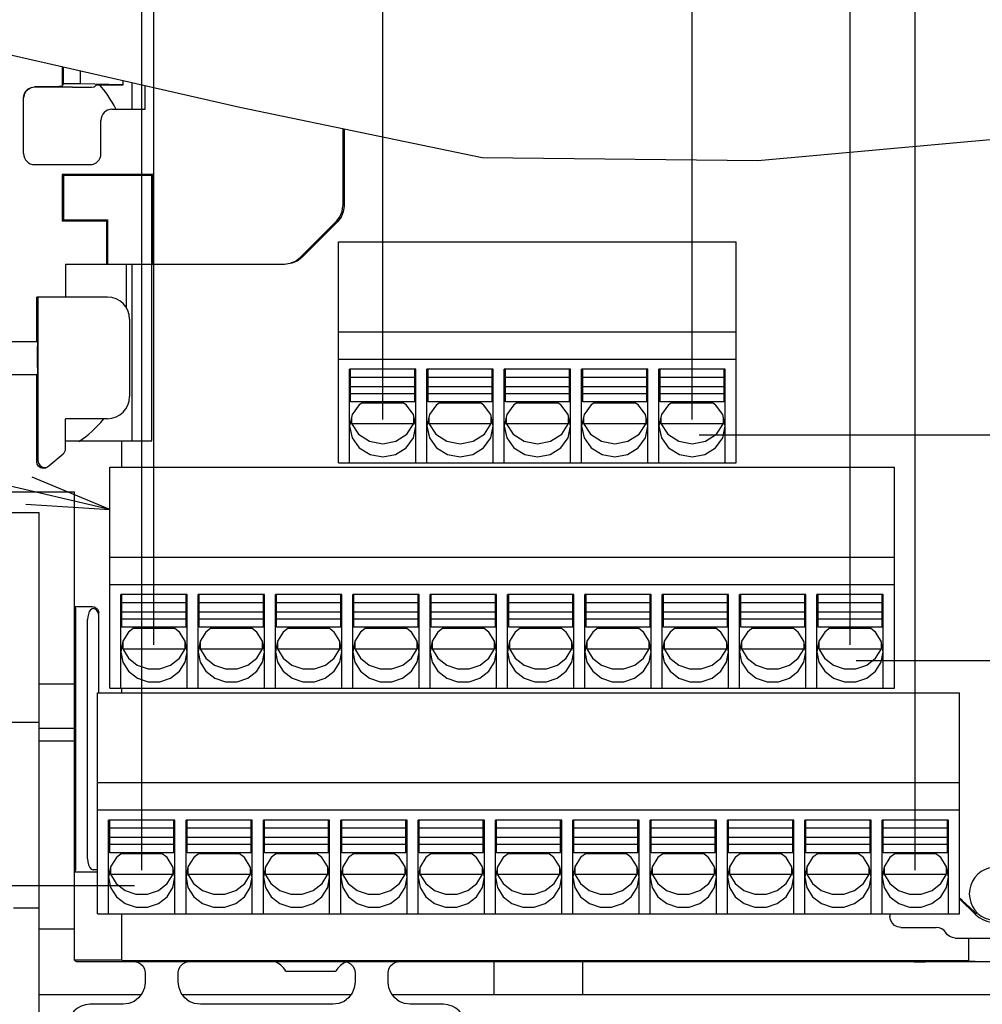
# Model space of a CAD drawing. Extents: x 30 to 410, y 13 to 287.
# Tile 13 of 17: x 256 to 291, y 84 to 119. Entities that reach past the tile are written whole.
import ezdxf

# ---------------------------------------------------------------- set-up
doc = ezdxf.new("R2010")
doc.units = 0
doc.header["$LTSCALE"] = 23.1
doc.layers.get('0').update_dxf_attribs({"linetype": 'CONTINUOUS'})
doc.layers.add('ALL_DIM', color=7, linetype='CONTINUOUS')
doc.layers.add('ALL_NOTE', color=7, linetype='CONTINUOUS')
doc.dimstyles.get("Standard").update_dxf_attribs({"dimtxt": 2.5, "dimasz": 2.5, "dimexe": 1.25, "dimexo": 0.625, "dimtad": 1, "dimcen": 2.5, "dimazin": 3, "dimtfac": 1, "dimtmove": 0, "dimatfit": 3})

# ---------------------------------------------------------------- blocks, each defined once
blk = doc.blocks.new('_DOT')
at = {"color": 0, "linetype": 'BYBLOCK'}
blk.add_line((-0.167, 0), (-1, 0), dxfattribs=at)
at = {"color": 0, "linetype": 'BYBLOCK', "const_width": 0.167}
blk.add_lwpolyline([(-0.083, 0, 1), (0.083, 0, 1)], format="xyb", close=True, dxfattribs=at)
blk = doc.blocks.new('_OPEN')
at = {"color": 0, "linetype": 'BYBLOCK'}
for p, q in [((0, 0), (-1, 0.167)), ((-1, -0.167), (0, 0)), ((-1, 0), (0, 0))]:
    blk.add_line(p, q, dxfattribs=at)
blk = doc.blocks.new('*D20')
at = {"layer": 'ALL_DIM', "color": 2, "linetype": 'CONTINUOUS'}
for p, q in [((318.233, 96.289), (318.233, 101.289)), ((318.233, 101.289), (318.233, 92.209)), ((286.693, 96.289), (319.233, 96.289)), ((318.233, 76.155), (318.233, 92.209)), ((309.679, 88.129), (319.233, 88.129)), ((318.233, 88.129), (318.233, 76.155))]:
    blk.add_line(p, q, dxfattribs=at)
at = {"layer": 'ALL_DIM', "color": 2, "linetype": 'CONTINUOUS', "xscale": 3, "yscale": 3, "zscale": 3}
for name, p, rotation in [('_DOT', (318.233, 96.289), 270), ('_OPEN', (318.233, 88.129), 90)]:
    blk.add_blockref(name, p, dxfattribs=dict(at, rotation=rotation))
blk = doc.blocks.new('*D21')
at = {"layer": 'ALL_DIM', "color": 2, "linetype": 'CONTINUOUS'}
for p, q in [((318.233, 104.449), (318.233, 115.99)), ((318.233, 115.99), (318.233, 100.369)), ((281.009, 104.449), (319.233, 104.449)), ((318.233, 91.289), (318.233, 100.369)), ((309.679, 96.289), (319.233, 96.289)), ((318.233, 96.289), (318.233, 91.289))]:
    blk.add_line(p, q, dxfattribs=at)
at = {"layer": 'ALL_DIM', "color": 2, "linetype": 'CONTINUOUS', "xscale": 3, "yscale": 3, "zscale": 3}
for name, p, rotation in [('_OPEN', (318.233, 104.449), 270), ('_DOT', (318.233, 96.289), 90)]:
    blk.add_blockref(name, p, dxfattribs=dict(at, rotation=rotation))
blk = doc.blocks.new('*D22')
at = {"layer": 'ALL_DIM', "color": 2, "linetype": 'CONTINUOUS'}
for p, q in [((294.735, 88.692), (294.735, 129.517)), ((302.735, 88.692), (302.735, 129.517)), ((294.735, 128.517), (289.735, 128.517)), ((289.735, 128.517), (298.735, 128.517)), ((318.884, 128.517), (298.735, 128.517)), ((302.735, 128.517), (318.884, 128.517))]:
    blk.add_line(p, q, dxfattribs=at)
at = {"layer": 'ALL_DIM', "color": 2, "linetype": 'CONTINUOUS', "xscale": 3, "yscale": 3, "zscale": 3}
blk.add_blockref('_DOT', (294.735, 128.517), dxfattribs=at)
at = {"layer": 'ALL_DIM', "color": 2, "linetype": 'CONTINUOUS', "xscale": 3, "yscale": 3, "zscale": 3, "rotation": 180}
blk.add_blockref('_OPEN', (302.735, 128.517), dxfattribs=at)
blk = doc.blocks.new('*D23')
at = {"layer": 'ALL_DIM', "color": 2, "linetype": 'CONTINUOUS'}
for p, q in [((288.839, 88.692), (288.839, 129.517)), ((294.735, 88.692), (294.735, 129.517)), ((288.839, 128.517), (252.195, 128.517)), ((252.195, 128.517), (291.787, 128.517)), ((299.735, 128.517), (291.787, 128.517)), ((294.735, 128.517), (299.735, 128.517))]:
    blk.add_line(p, q, dxfattribs=at)
at = {"layer": 'ALL_DIM', "color": 2, "linetype": 'CONTINUOUS', "xscale": 3, "yscale": 3, "zscale": 3}
blk.add_blockref('_OPEN', (288.839, 128.517), dxfattribs=at)
at = {"layer": 'ALL_DIM', "color": 2, "linetype": 'CONTINUOUS', "xscale": 3, "yscale": 3, "zscale": 3, "rotation": 180}
blk.add_blockref('_DOT', (294.735, 128.517), dxfattribs=at)
blk = doc.blocks.new('*D24')
at = {"layer": 'ALL_DIM', "color": 2, "linetype": 'CONTINUOUS'}
for p, q in [((280.759, 105.012), (280.759, 138.234)), ((288.839, 88.692), (288.839, 138.234)), ((280.759, 137.234), (275.759, 137.234)), ((275.759, 137.234), (284.799, 137.234)), ((301.197, 137.234), (284.799, 137.234)), ((288.839, 137.234), (301.197, 137.234))]:
    blk.add_line(p, q, dxfattribs=at)
at = {"layer": 'ALL_DIM', "color": 2, "linetype": 'CONTINUOUS', "xscale": 3, "yscale": 3, "zscale": 3}
blk.add_blockref('_OPEN', (280.759, 137.234), dxfattribs=at)
at = {"layer": 'ALL_DIM', "color": 2, "linetype": 'CONTINUOUS', "xscale": 3, "yscale": 3, "zscale": 3, "rotation": 180}
blk.add_blockref('_OPEN', (288.839, 137.234), dxfattribs=at)
blk = doc.blocks.new('*D25')
at = {"layer": 'ALL_DIM', "color": 2, "linetype": 'CONTINUOUS'}
for p, q in [((269.559, 105.012), (269.559, 138.234)), ((280.759, 105.012), (280.759, 138.234)), ((275.159, 137.234), (241.463, 137.234)), ((269.559, 137.234), (275.159, 137.234)), ((280.759, 137.234), (275.159, 137.234))]:
    blk.add_line(p, q, dxfattribs=at)
at = {"layer": 'ALL_DIM', "color": 2, "linetype": 'CONTINUOUS', "xscale": 3, "yscale": 3, "zscale": 3, "rotation": 180}
blk.add_blockref('_OPEN', (269.559, 137.234), dxfattribs=at)
at = {"layer": 'ALL_DIM', "color": 2, "linetype": 'CONTINUOUS', "xscale": 3, "yscale": 3, "zscale": 3}
blk.add_blockref('_OPEN', (280.759, 137.234), dxfattribs=at)
blk = doc.blocks.new('*D26')
at = {"layer": 'ALL_DIM', "color": 2, "linetype": 'CONTINUOUS'}
for p, q in [((286.479, 130.552), (286.479, 147.272)), ((288.839, 88.692), (288.839, 147.272)), ((286.479, 146.272), (281.479, 146.272)), ((281.479, 146.272), (287.659, 146.272)), ((295.406, 146.272), (287.659, 146.272)), ((288.839, 146.272), (295.406, 146.272)), ((286.479, 96.852), (286.479, 126.617))]:
    blk.add_line(p, q, dxfattribs=at)
at = {"layer": 'ALL_DIM', "color": 2, "linetype": 'CONTINUOUS', "xscale": 3, "yscale": 3, "zscale": 3}
blk.add_blockref('_OPEN', (286.479, 146.272), dxfattribs=at)
at = {"layer": 'ALL_DIM', "color": 2, "linetype": 'CONTINUOUS', "xscale": 3, "yscale": 3, "zscale": 3, "rotation": 180}
blk.add_blockref('_OPEN', (288.839, 146.272), dxfattribs=at)
blk = doc.blocks.new('*D27')
at = {"layer": 'ALL_DIM', "color": 2, "linetype": 'CONTINUOUS'}
for p, q in [((261.279, 96.852), (261.279, 147.272)), ((286.479, 131.083), (286.479, 147.272)), ((261.279, 146.272), (273.879, 146.272)), ((286.479, 146.272), (273.879, 146.272))]:
    blk.add_line(p, q, dxfattribs=at)
at = {"layer": 'ALL_DIM', "color": 2, "linetype": 'CONTINUOUS', "xscale": 3, "yscale": 3, "zscale": 3, "rotation": 180}
blk.add_blockref('_OPEN', (261.279, 146.272), dxfattribs=at)
at = {"layer": 'ALL_DIM', "color": 2, "linetype": 'CONTINUOUS', "xscale": 3, "yscale": 3, "zscale": 3}
blk.add_blockref('_OPEN', (286.479, 146.272), dxfattribs=at)
blk = doc.blocks.new('*D28')
at = {"layer": 'ALL_DIM', "color": 2, "linetype": 'CONTINUOUS'}
for p, q in [((260.839, 88.692), (260.839, 156.956)), ((288.839, 88.692), (288.839, 156.956)), ((260.839, 155.956), (274.839, 155.956)), ((288.839, 155.956), (274.839, 155.956))]:
    blk.add_line(p, q, dxfattribs=at)
at = {"layer": 'ALL_DIM', "color": 2, "linetype": 'CONTINUOUS', "xscale": 3, "yscale": 3, "zscale": 3, "rotation": 180}
blk.add_blockref('_OPEN', (260.839, 155.956), dxfattribs=at)
at = {"layer": 'ALL_DIM', "color": 2, "linetype": 'CONTINUOUS', "xscale": 3, "yscale": 3, "zscale": 3}
blk.add_blockref('_OPEN', (288.839, 155.956), dxfattribs=at)
blk = doc.blocks.new('*D29')
at = {"layer": 'ALL_DIM', "color": 2, "linetype": 'CONTINUOUS'}
for p, q in [((226.959, 66.887), (226.959, 156.956)), ((260.839, 88.692), (260.839, 156.956)), ((226.959, 155.956), (243.899, 155.956)), ((260.839, 155.956), (243.899, 155.956))]:
    blk.add_line(p, q, dxfattribs=at)
at = {"layer": 'ALL_DIM', "color": 2, "linetype": 'CONTINUOUS', "xscale": 3, "yscale": 3, "zscale": 3, "rotation": 180}
blk.add_blockref('_OPEN', (226.959, 155.956), dxfattribs=at)
at = {"layer": 'ALL_DIM', "color": 2, "linetype": 'CONTINUOUS', "xscale": 3, "yscale": 3, "zscale": 3}
blk.add_blockref('_OPEN', (260.839, 155.956), dxfattribs=at)
blk = doc.blocks.new('*D33')
at = {"layer": 'ALL_DIM', "color": 2, "linetype": 'CONTINUOUS'}
for p, q in [((203.426, 88.129), (198.359, 88.129)), ((199.359, 88.129), (199.359, 77.383)), ((260.571, 88.129), (211.072, 88.129)), ((199.359, 66.637), (199.359, 77.383)), ((226.709, 66.637), (198.359, 66.637))]:
    blk.add_line(p, q, dxfattribs=at)
at = {"layer": 'ALL_DIM', "color": 2, "linetype": 'CONTINUOUS', "xscale": 3, "yscale": 3, "zscale": 3}
for p, rotation in [((199.359, 88.129), 90), ((199.359, 66.637), 270)]:
    blk.add_blockref('_OPEN', p, dxfattribs=dict(at, rotation=rotation))

msp = doc.modelspace()

# ---------------------------------------------------------------- linework, layer by layer
at = {"color": 7, "linetype": 'CONTINUOUS'}
for p, q in [((254.671, 118.526), (264.385, 116.315)), ((257.953, 117.779), (257.953, 117.065)), ((257.999, 117.157), (257.999, 117.769)), ((258.615, 117.157), (258.615, 117.629)), ((260.159, 117.125), (260.159, 117.277)), ((260.166, 117.118), (260.166, 117.276)), ((257.153, 117.051), (256.959, 117.051)), ((258.332, 117.037), (256.959, 117.037)), ((257.953, 117.065), (257.999, 117.157)), ((258.615, 117.157), (257.999, 117.157)), ((260.159, 117.125), (258.615, 117.157)), ((259.132, 117.05), (259.199, 117.118)), ((259.199, 117.118), (260.166, 117.118)), ((260.166, 117.118), (260.159, 117.125)), ((260.479, 117.204), (260.479, 116.237)), ((260.959, 116.237), (260.959, 117.095)), ((256.559, 114.637), (256.559, 116.651)), ((259.759, 116.237), (260.959, 116.237)), ((264.385, 116.315), (273.155, 114.489)), ((259.359, 114.637), (259.359, 115.837)), ((268.117, 115.538), (268.117, 112.748)), ((268.159, 115.529), (268.159, 112.73)), ((283.143, 114.39), (294.121, 115.381)), ((273.155, 114.489), (283.143, 114.39)), ((256.959, 114.237), (258.959, 114.237)), ((257.957, 113.879), (257.957, 112.195)), ((257.957, 113.879), (257.999, 113.837)), ((261.241, 113.879), (257.957, 113.879)), ((257.999, 113.837), (257.999, 112.237)), ((261.199, 113.837), (257.999, 113.837)), ((261.241, 113.879), (261.199, 113.837)), ((261.199, 104.237), (261.199, 113.837)), ((261.241, 110.637), (261.241, 113.879)), ((257.957, 112.195), (257.999, 112.237)), ((257.957, 112.195), (259.557, 112.195)), ((257.999, 112.237), (259.599, 112.237)), ((259.557, 112.195), (259.599, 112.237)), ((259.557, 112.195), (259.557, 110.637)), ((259.599, 112.237), (259.599, 110.637)), ((267.883, 112.182), (266.572, 110.871)), ((267.925, 112.165), (266.631, 110.871)), ((267.959, 103.437), (267.959, 111.437)), ((267.959, 111.437), (282.359, 111.437)), ((282.359, 103.437), (282.359, 111.437)), ((258.079, 110.637), (258.079, 109.437)), ((258.079, 110.637), (266.006, 110.637)), ((260.279, 110.637), (260.279, 109.053)), ((260.479, 110.637), (260.479, 104.237)), ((257.039, 107.837), (257.039, 109.437)), ((259.599, 109.437), (257.039, 109.437)), ((257.081, 109.437), (257.081, 103.514)), ((260.399, 108.637), (260.399, 105.837)), ((267.959, 108.184), (282.359, 108.184)), ((255.487, 107.837), (257.039, 107.837)), ((257.039, 107.837), (257.059, 107.817)), ((257.063, 106.896), (257.062, 107.651)), ((267.959, 107.197), (282.359, 107.197)), ((255.487, 106.637), (257.039, 106.637)), ((257.039, 106.637), (257.059, 106.656)), ((257.039, 103.479), (257.039, 106.637)), ((268.359, 103.437), (268.359, 106.829)), ((270.759, 106.829), (268.359, 106.829)), ((268.399, 105.645), (268.399, 106.823)), ((270.719, 105.645), (270.719, 106.823)), ((270.759, 103.437), (270.759, 106.829)), ((271.159, 103.437), (271.159, 106.829)), ((273.559, 106.829), (271.159, 106.829)), ((271.199, 105.645), (271.199, 106.823)), ((273.519, 105.645), (273.519, 106.823)), ((273.559, 103.437), (273.559, 106.829)), ((273.959, 103.437), (273.959, 106.829)), ((276.359, 106.829), (273.959, 106.829)), ((273.999, 105.645), (273.999, 106.823)), ((276.319, 105.645), (276.319, 106.823)), ((276.359, 103.437), (276.359, 106.829)), ((276.759, 103.437), (276.759, 106.829)), ((279.159, 106.829), (276.759, 106.829)), ((276.799, 105.645), (276.799, 106.823)), ((279.119, 105.645), (279.119, 106.823)), ((279.159, 103.437), (279.159, 106.829)), ((279.559, 103.437), (279.559, 106.829)), ((281.959, 106.829), (279.559, 106.829)), ((279.599, 105.645), (279.599, 106.823)), ((281.919, 105.645), (281.919, 106.823)), ((281.959, 103.437), (281.959, 106.829)), ((270.719, 106.529), (268.399, 106.529)), ((273.519, 106.529), (271.199, 106.529)), ((276.319, 106.529), (273.999, 106.529)), ((279.119, 106.529), (276.799, 106.529)), ((281.919, 106.529), (279.599, 106.529)), ((270.719, 106.19), (268.399, 106.19)), ((270.719, 105.94), (268.399, 105.94)), ((273.519, 106.19), (271.199, 106.19)), ((273.519, 105.94), (271.199, 105.94)), ((276.319, 106.19), (273.999, 106.19)), ((276.319, 105.94), (273.999, 105.94)), ((279.119, 106.19), (276.799, 106.19)), ((279.119, 105.94), (276.799, 105.94)), ((281.919, 106.19), (279.599, 106.19)), ((281.919, 105.94), (279.599, 105.94)), ((270.719, 105.645), (268.399, 105.645)), ((270.315, 105.6), (268.803, 105.6)), ((273.519, 105.645), (271.199, 105.645)), ((273.115, 105.6), (271.603, 105.6)), ((276.319, 105.645), (273.999, 105.645)), ((275.915, 105.6), (274.403, 105.6)), ((279.119, 105.645), (276.799, 105.645)), ((278.715, 105.6), (277.203, 105.6)), ((281.919, 105.645), (279.599, 105.645)), ((281.515, 105.6), (280.003, 105.6)), ((258.079, 103.949), (258.079, 105.037)), ((259.599, 105.037), (258.079, 105.037)), ((268.401, 104.957), (268.428, 104.864)), ((268.428, 105.079), (268.428, 104.864)), ((268.428, 104.864), (270.69, 104.864)), ((270.438, 104.48), (270.69, 104.864)), ((270.69, 104.864), (270.69, 105.079)), ((270.69, 104.864), (270.717, 104.957)), ((271.201, 104.957), (271.228, 104.864)), ((271.228, 105.079), (271.228, 104.864)), ((271.228, 104.864), (273.49, 104.864)), ((273.238, 104.48), (273.49, 104.864)), ((273.49, 104.864), (273.49, 105.079)), ((273.49, 104.864), (273.517, 104.957)), ((274.001, 104.957), (274.028, 104.864)), ((274.028, 105.079), (274.028, 104.864)), ((274.028, 104.864), (276.29, 104.864)), ((276.038, 104.48), (276.29, 104.864)), ((276.29, 104.864), (276.29, 105.079)), ((276.29, 104.864), (276.317, 104.957)), ((276.801, 104.957), (276.828, 104.864)), ((276.828, 105.079), (276.828, 104.864)), ((276.828, 104.864), (279.09, 104.864)), ((278.838, 104.48), (279.09, 104.864)), ((279.09, 104.864), (279.09, 105.079)), ((279.09, 104.864), (279.117, 104.957)), ((279.601, 104.957), (279.628, 104.864)), ((279.628, 105.079), (279.628, 104.864)), ((279.628, 104.864), (281.89, 104.864)), ((281.638, 104.48), (281.89, 104.864)), ((281.89, 104.864), (281.89, 105.079)), ((281.89, 104.864), (281.917, 104.957)), ((258.079, 104.237), (261.199, 104.237)), ((260.117, 103.277), (260.117, 104.237)), ((257.475, 103.33), (257.993, 103.765)), ((267.959, 103.437), (282.359, 103.437)), ((257.433, 103.295), (257.354, 103.251)), ((257.396, 103.286), (257.475, 103.33)), ((259.679, 95.277), (259.679, 103.277)), ((259.679, 103.277), (288.079, 103.277)), ((288.079, 95.277), (288.079, 103.277)), ((255.487, 102.39), (258.399, 102.39)), ((258.399, 85.437), (258.399, 102.39)), ((254.159, 101.637), (257.119, 101.637)), ((257.119, 82.837), (257.119, 101.637)), ((259.679, 100.024), (288.079, 100.024)), ((259.679, 99.037), (288.079, 99.037)), ((260.079, 95.277), (260.079, 98.669)), ((262.479, 98.669), (260.079, 98.669)), ((260.119, 97.485), (260.119, 98.663)), ((262.439, 97.485), (262.439, 98.663)), ((262.479, 95.277), (262.479, 98.669)), ((262.879, 95.277), (262.879, 98.669)), ((265.279, 98.669), (262.879, 98.669)), ((262.919, 97.485), (262.919, 98.663)), ((265.239, 97.485), (265.239, 98.663)), ((265.279, 95.277), (265.279, 98.669)), ((265.679, 95.277), (265.679, 98.669)), ((268.079, 98.669), (265.679, 98.669)), ((265.719, 97.485), (265.719, 98.663)), ((268.039, 97.485), (268.039, 98.663)), ((268.079, 95.277), (268.079, 98.669)), ((268.479, 95.277), (268.479, 98.669)), ((270.879, 98.669), (268.479, 98.669)), ((268.519, 97.485), (268.519, 98.663)), ((270.839, 97.485), (270.839, 98.663)), ((270.879, 95.277), (270.879, 98.669)), ((271.279, 95.277), (271.279, 98.669)), ((273.679, 98.669), (271.279, 98.669)), ((271.319, 97.485), (271.319, 98.663)), ((273.639, 97.485), (273.639, 98.663)), ((273.679, 95.277), (273.679, 98.669)), ((274.079, 95.277), (274.079, 98.669)), ((276.479, 98.669), (274.079, 98.669)), ((274.119, 97.485), (274.119, 98.663)), ((276.439, 97.485), (276.439, 98.663)), ((276.479, 95.277), (276.479, 98.669)), ((279.279, 98.669), (276.879, 98.669)), ((276.879, 95.277), (276.879, 98.669)), ((276.919, 97.485), (276.919, 98.663)), ((279.239, 97.485), (279.239, 98.663)), ((279.279, 95.277), (279.279, 98.669)), ((282.079, 98.669), (279.679, 98.669)), ((279.679, 95.277), (279.679, 98.669)), ((279.719, 97.485), (279.719, 98.663)), ((282.039, 97.485), (282.039, 98.663)), ((282.079, 95.277), (282.079, 98.669)), ((284.879, 98.669), (282.479, 98.669)), ((282.479, 95.277), (282.479, 98.669)), ((282.519, 97.485), (282.519, 98.663)), ((284.839, 97.485), (284.839, 98.663)), ((284.879, 95.277), (284.879, 98.669)), ((287.679, 98.669), (285.279, 98.669)), ((285.279, 95.277), (285.279, 98.669)), ((285.319, 97.485), (285.319, 98.663)), ((287.639, 97.485), (287.639, 98.663)), ((287.679, 95.277), (287.679, 98.669)), ((258.449, 98.165), (258.399, 98.237)), ((258.399, 98.237), (259.039, 98.237)), ((262.439, 98.369), (260.119, 98.369)), ((262.439, 98.03), (260.119, 98.03)), ((265.239, 98.369), (262.919, 98.369)), ((265.239, 98.03), (262.919, 98.03)), ((268.039, 98.369), (265.719, 98.369)), ((268.039, 98.03), (265.719, 98.03)), ((270.839, 98.369), (268.519, 98.369)), ((270.839, 98.03), (268.519, 98.03)), ((273.639, 98.369), (271.319, 98.369)), ((273.639, 98.03), (271.319, 98.03)), ((276.439, 98.369), (274.119, 98.369)), ((276.439, 98.03), (274.119, 98.03)), ((279.239, 98.369), (276.919, 98.369)), ((279.239, 98.03), (276.919, 98.03)), ((282.039, 98.369), (279.719, 98.369)), ((282.039, 98.03), (279.719, 98.03)), ((284.839, 98.369), (282.519, 98.369)), ((284.839, 98.03), (282.519, 98.03)), ((287.639, 98.369), (285.319, 98.369)), ((287.639, 98.03), (285.319, 98.03)), ((258.454, 89.108), (258.454, 97.765)), ((258.879, 89.108), (258.879, 97.765)), ((259.279, 95.117), (259.279, 97.932)), ((262.439, 97.78), (260.119, 97.78)), ((265.239, 97.78), (262.919, 97.78)), ((268.039, 97.78), (265.719, 97.78)), ((270.839, 97.78), (268.519, 97.78)), ((273.639, 97.78), (271.319, 97.78)), ((276.439, 97.78), (274.119, 97.78)), ((279.239, 97.78), (276.919, 97.78)), ((282.039, 97.78), (279.719, 97.78)), ((284.839, 97.78), (282.519, 97.78)), ((287.639, 97.78), (285.319, 97.78)), ((262.439, 97.485), (260.119, 97.485)), ((262.032, 97.44), (260.526, 97.44)), ((265.239, 97.485), (262.919, 97.485)), ((264.832, 97.44), (263.326, 97.44)), ((268.039, 97.485), (265.719, 97.485)), ((267.632, 97.44), (266.126, 97.44)), ((270.839, 97.485), (268.519, 97.485)), ((270.432, 97.44), (268.926, 97.44)), ((273.639, 97.485), (271.319, 97.485)), ((273.232, 97.44), (271.726, 97.44)), ((276.439, 97.485), (274.119, 97.485)), ((276.032, 97.44), (274.526, 97.44)), ((279.239, 97.485), (276.919, 97.485)), ((278.832, 97.44), (277.326, 97.44)), ((282.039, 97.485), (279.719, 97.485)), ((281.632, 97.44), (280.126, 97.44)), ((284.839, 97.485), (282.519, 97.485)), ((284.432, 97.44), (282.926, 97.44)), ((287.639, 97.485), (285.319, 97.485)), ((287.232, 97.44), (285.726, 97.44)), ((260.148, 96.96), (260.148, 96.704)), ((262.41, 96.704), (262.41, 96.96)), ((262.948, 96.96), (262.948, 96.704)), ((265.21, 96.704), (265.21, 96.96)), ((265.748, 96.96), (265.748, 96.704)), ((268.01, 96.704), (268.01, 96.96)), ((268.548, 96.96), (268.548, 96.704)), ((270.81, 96.704), (270.81, 96.96)), ((271.348, 96.96), (271.348, 96.704)), ((273.61, 96.704), (273.61, 96.96)), ((274.148, 96.96), (274.148, 96.704)), ((276.41, 96.704), (276.41, 96.96)), ((276.948, 96.96), (276.948, 96.704)), ((279.21, 96.704), (279.21, 96.96)), ((279.748, 96.96), (279.748, 96.704)), ((282.01, 96.704), (282.01, 96.96)), ((282.548, 96.96), (282.548, 96.704)), ((284.81, 96.704), (284.81, 96.96)), ((285.348, 96.96), (285.348, 96.704)), ((287.61, 96.704), (287.61, 96.96)), ((260.118, 96.807), (260.148, 96.704)), ((260.148, 96.704), (262.41, 96.704)), ((262.203, 96.367), (262.41, 96.704)), ((262.41, 96.704), (262.44, 96.807)), ((262.918, 96.807), (262.948, 96.704)), ((262.948, 96.704), (265.21, 96.704)), ((265.003, 96.367), (265.21, 96.704)), ((265.21, 96.704), (265.24, 96.807)), ((265.718, 96.807), (265.748, 96.704)), ((265.748, 96.704), (268.01, 96.704)), ((267.803, 96.367), (268.01, 96.704)), ((268.01, 96.704), (268.04, 96.807)), ((268.518, 96.807), (268.548, 96.704)), ((268.548, 96.704), (270.81, 96.704)), ((270.603, 96.367), (270.81, 96.704)), ((270.81, 96.704), (270.84, 96.807)), ((271.318, 96.807), (271.348, 96.704)), ((271.348, 96.704), (273.61, 96.704)), ((273.403, 96.367), (273.61, 96.704)), ((273.61, 96.704), (273.64, 96.807)), ((274.118, 96.807), (274.148, 96.704)), ((274.148, 96.704), (276.41, 96.704)), ((276.203, 96.367), (276.41, 96.704)), ((276.41, 96.704), (276.44, 96.807)), ((276.918, 96.807), (276.948, 96.704)), ((276.948, 96.704), (279.21, 96.704)), ((279.003, 96.367), (279.21, 96.704)), ((279.21, 96.704), (279.24, 96.807)), ((279.718, 96.807), (279.748, 96.704)), ((279.748, 96.704), (282.01, 96.704)), ((281.803, 96.367), (282.01, 96.704)), ((282.01, 96.704), (282.04, 96.807)), ((282.518, 96.807), (282.548, 96.704)), ((282.548, 96.704), (284.81, 96.704)), ((284.603, 96.367), (284.81, 96.704)), ((284.81, 96.704), (284.84, 96.807)), ((285.318, 96.807), (285.348, 96.704)), ((285.348, 96.704), (287.61, 96.704)), ((287.403, 96.367), (287.61, 96.704)), ((287.61, 96.704), (287.64, 96.807)), ((257.119, 95.437), (258.399, 95.437)), ((259.679, 95.277), (288.079, 95.277)), ((260.117, 95.117), (260.117, 95.277)), ((259.239, 87.117), (259.239, 95.117)), ((259.239, 95.117), (290.439, 95.117)), ((290.439, 87.117), (290.439, 95.117)), ((257.119, 94.037), (256.119, 94.037)), ((258.399, 93.357), (257.119, 93.357)), ((259.239, 91.864), (290.439, 91.864)), ((259.239, 90.877), (290.439, 90.877)), ((259.639, 87.117), (259.639, 90.509)), ((262.039, 90.509), (259.639, 90.509)), ((259.679, 89.325), (259.679, 90.503)), ((261.999, 90.209), (259.679, 90.209)), ((261.999, 89.325), (261.999, 90.503)), ((262.039, 87.117), (262.039, 90.509)), ((262.439, 87.117), (262.439, 90.509)), ((264.839, 90.509), (262.439, 90.509)), ((262.479, 89.325), (262.479, 90.503)), ((264.799, 90.209), (262.479, 90.209)), ((264.799, 89.325), (264.799, 90.503)), ((264.839, 87.117), (264.839, 90.509)), ((265.239, 87.117), (265.239, 90.509)), ((267.639, 90.509), (265.239, 90.509)), ((265.279, 89.325), (265.279, 90.503)), ((267.599, 90.209), (265.279, 90.209)), ((267.599, 89.325), (267.599, 90.503)), ((267.639, 87.117), (267.639, 90.509)), ((270.439, 90.509), (268.039, 90.509)), ((268.039, 87.117), (268.039, 90.509)), ((268.079, 89.325), (268.079, 90.503)), ((270.399, 90.209), (268.079, 90.209)), ((270.399, 89.325), (270.399, 90.503)), ((270.439, 87.117), (270.439, 90.509)), ((273.239, 90.509), (270.839, 90.509)), ((270.839, 87.117), (270.839, 90.509)), ((270.879, 89.325), (270.879, 90.503)), ((273.199, 90.209), (270.879, 90.209)), ((273.199, 89.325), (273.199, 90.503)), ((273.239, 87.117), (273.239, 90.509)), ((276.039, 90.509), (273.639, 90.509)), ((273.639, 87.117), (273.639, 90.509)), ((273.679, 89.325), (273.679, 90.503)), ((275.999, 90.209), (273.679, 90.209)), ((275.999, 89.325), (275.999, 90.503)), ((276.039, 87.117), (276.039, 90.509)), ((278.839, 90.509), (276.439, 90.509)), ((276.439, 87.117), (276.439, 90.509)), ((276.479, 89.325), (276.479, 90.503)), ((278.799, 90.209), (276.479, 90.209)), ((278.799, 89.325), (278.799, 90.503)), ((278.839, 87.117), (278.839, 90.509)), ((281.639, 90.509), (279.239, 90.509)), ((279.239, 87.117), (279.239, 90.509)), ((279.279, 89.325), (279.279, 90.503)), ((281.599, 90.209), (279.279, 90.209)), ((281.599, 89.325), (281.599, 90.503)), ((281.639, 87.117), (281.639, 90.509)), ((284.439, 90.509), (282.039, 90.509)), ((282.039, 87.117), (282.039, 90.509)), ((282.079, 89.325), (282.079, 90.503)), ((284.399, 90.209), (282.079, 90.209)), ((284.399, 89.325), (284.399, 90.503)), ((284.439, 87.117), (284.439, 90.509)), ((287.239, 90.509), (284.839, 90.509)), ((284.839, 87.117), (284.839, 90.509)), ((284.879, 89.325), (284.879, 90.503)), ((287.199, 90.209), (284.879, 90.209)), ((287.199, 89.325), (287.199, 90.503)), ((287.239, 87.117), (287.239, 90.509)), ((290.039, 90.509), (287.639, 90.509)), ((287.639, 87.117), (287.639, 90.509)), ((287.679, 89.325), (287.679, 90.503)), ((289.999, 90.209), (287.679, 90.209)), ((289.999, 89.325), (289.999, 90.503)), ((290.039, 87.117), (290.039, 90.509)), ((261.999, 89.87), (259.679, 89.87)), ((264.799, 89.87), (262.479, 89.87)), ((267.599, 89.87), (265.279, 89.87)), ((270.399, 89.87), (268.079, 89.87)), ((273.199, 89.87), (270.879, 89.87)), ((275.999, 89.87), (273.679, 89.87)), ((278.799, 89.87), (276.479, 89.87)), ((281.599, 89.87), (279.279, 89.87)), ((284.399, 89.87), (282.079, 89.87)), ((287.199, 89.87), (284.879, 89.87)), ((289.999, 89.87), (287.679, 89.87)), ((261.999, 89.62), (259.679, 89.62)), ((264.799, 89.62), (262.479, 89.62)), ((267.599, 89.62), (265.279, 89.62)), ((270.399, 89.62), (268.079, 89.62)), ((273.199, 89.62), (270.879, 89.62)), ((275.999, 89.62), (273.679, 89.62)), ((278.799, 89.62), (276.479, 89.62)), ((281.599, 89.62), (279.279, 89.62)), ((284.399, 89.62), (282.079, 89.62)), ((287.199, 89.62), (284.879, 89.62)), ((289.999, 89.62), (287.679, 89.62)), ((261.999, 89.325), (259.679, 89.325)), ((261.592, 89.28), (260.086, 89.28)), ((264.799, 89.325), (262.479, 89.325)), ((264.392, 89.28), (262.886, 89.28)), ((267.599, 89.325), (265.279, 89.325)), ((267.192, 89.28), (265.686, 89.28)), ((270.399, 89.325), (268.079, 89.325)), ((269.992, 89.28), (268.486, 89.28)), ((273.199, 89.325), (270.879, 89.325)), ((272.792, 89.28), (271.286, 89.28)), ((275.999, 89.325), (273.679, 89.325)), ((275.592, 89.28), (274.086, 89.28)), ((278.799, 89.325), (276.479, 89.325)), ((278.392, 89.28), (276.886, 89.28)), ((281.599, 89.325), (279.279, 89.325)), ((281.192, 89.28), (279.686, 89.28)), ((284.399, 89.325), (282.079, 89.325)), ((283.992, 89.28), (282.486, 89.28)), ((287.199, 89.325), (284.879, 89.325)), ((286.792, 89.28), (285.286, 89.28)), ((289.999, 89.325), (287.679, 89.325)), ((289.592, 89.28), (288.086, 89.28)), ((259.708, 88.8), (259.708, 88.544)), ((261.97, 88.544), (261.97, 88.8)), ((262.508, 88.8), (262.508, 88.544)), ((264.77, 88.544), (264.77, 88.8)), ((265.308, 88.8), (265.308, 88.544)), ((267.57, 88.544), (267.57, 88.8)), ((268.108, 88.8), (268.108, 88.544)), ((270.37, 88.544), (270.37, 88.8)), ((270.908, 88.8), (270.908, 88.544)), ((273.17, 88.544), (273.17, 88.8)), ((273.708, 88.8), (273.708, 88.544)), ((275.97, 88.544), (275.97, 88.8)), ((276.508, 88.8), (276.508, 88.544)), ((278.77, 88.544), (278.77, 88.8)), ((279.308, 88.8), (279.308, 88.544)), ((281.57, 88.544), (281.57, 88.8)), ((282.108, 88.8), (282.108, 88.544)), ((284.37, 88.544), (284.37, 88.8)), ((284.908, 88.8), (284.908, 88.544)), ((287.17, 88.544), (287.17, 88.8)), ((287.708, 88.8), (287.708, 88.544)), ((289.97, 88.544), (289.97, 88.8)), ((258.399, 88.637), (258.449, 88.708)), ((258.399, 88.637), (259.239, 88.637)), ((259.239, 88.702), (259.075, 88.708)), ((259.678, 88.647), (259.708, 88.544)), ((259.708, 88.544), (261.97, 88.544)), ((261.763, 88.207), (261.97, 88.544)), ((261.97, 88.544), (262, 88.647)), ((262.478, 88.647), (262.508, 88.544)), ((262.508, 88.544), (264.77, 88.544)), ((264.563, 88.207), (264.77, 88.544)), ((264.77, 88.544), (264.8, 88.647)), ((265.278, 88.647), (265.308, 88.544)), ((265.308, 88.544), (267.57, 88.544)), ((267.363, 88.207), (267.57, 88.544)), ((267.57, 88.544), (267.6, 88.647)), ((268.078, 88.647), (268.108, 88.544)), ((268.108, 88.544), (270.37, 88.544)), ((270.163, 88.207), (270.37, 88.544)), ((270.37, 88.544), (270.4, 88.647)), ((270.878, 88.647), (270.908, 88.544)), ((270.908, 88.544), (273.17, 88.544)), ((272.963, 88.207), (273.17, 88.544)), ((273.17, 88.544), (273.2, 88.647)), ((273.678, 88.647), (273.708, 88.544)), ((273.708, 88.544), (275.97, 88.544)), ((275.763, 88.207), (275.97, 88.544)), ((275.97, 88.544), (276, 88.647)), ((276.478, 88.647), (276.508, 88.544)), ((276.508, 88.544), (278.77, 88.544)), ((278.563, 88.207), (278.77, 88.544)), ((278.77, 88.544), (278.8, 88.647)), ((279.278, 88.647), (279.308, 88.544)), ((279.308, 88.544), (281.57, 88.544)), ((281.363, 88.207), (281.57, 88.544)), ((281.57, 88.544), (281.6, 88.647)), ((282.078, 88.647), (282.108, 88.544)), ((282.108, 88.544), (284.37, 88.544)), ((284.163, 88.207), (284.37, 88.544)), ((284.37, 88.544), (284.4, 88.647)), ((284.878, 88.647), (284.908, 88.544)), ((284.908, 88.544), (287.17, 88.544)), ((286.963, 88.207), (287.17, 88.544)), ((287.17, 88.544), (287.2, 88.647)), ((287.678, 88.647), (287.708, 88.544)), ((287.708, 88.544), (289.97, 88.544)), ((289.763, 88.207), (289.97, 88.544)), ((289.97, 88.544), (290, 88.647)), ((291.029, 87.081), (290.439, 87.651)), ((257.119, 87.317), (256.199, 87.317)), ((259.239, 87.117), (290.439, 87.117)), ((260.117, 85.437), (260.117, 87.117)), ((287.919, 87.117), (287.919, 87.017)), ((288.319, 86.617), (289.599, 86.617)), ((258.399, 86.557), (257.119, 86.557)), ((290.281, 86.237), (293.119, 86.237)), ((290.759, 86.237), (290.759, 85.405)), ((260.117, 85.437), (258.399, 85.437)), ((258.399, 85.437), (258.476, 85.383)), ((258.476, 85.383), (288.399, 85.383)), ((260.152, 85.412), (260.117, 85.437)), ((273.599, 84.197), (273.599, 85.383)), ((276.799, 84.197), (276.799, 85.383)), ((294.319, 85.373), (289.199, 85.373)), ((290.999, 85.388), (292.593, 85.388)), ((260.959, 84.983), (260.959, 84.637)), ((262.159, 84.637), (262.159, 84.983)), ((266.052, 85.037), (267.866, 85.037)), ((268.559, 84.983), (268.559, 84.637)), ((269.759, 84.637), (269.759, 84.983)), ((257.119, 84.197), (260.821, 84.197)), ((262.297, 84.197), (268.421, 84.197)), ((269.897, 84.197), (300.719, 84.197)), ((260.159, 83.837), (258.959, 83.837)), ((267.759, 83.837), (262.959, 83.837)), ((271.759, 83.837), (270.559, 83.837))]:
    msp.add_line(p, q, dxfattribs=at)
at = {"color": 3, "linetype": 'CONTINUOUS'}
msp.add_line((257.119, 93.837), (258.399, 93.837), dxfattribs=at)
at = {"color": 7, "linetype": 'CONTINUOUS'}
for points in [[(256.559, 116.651), (256.579, 116.774), (256.635, 116.886), (256.724, 116.974), (256.835, 117.031), (256.959, 117.051)], [(256.959, 117.037), (256.835, 117.017), (256.724, 116.96), (256.635, 116.872), (256.579, 116.76), (256.561, 116.65)], [(257.953, 117.065), (257.924, 117.061), (257.843, 117.058), (257.716, 117.055), (257.551, 117.053), (257.359, 117.051), (257.153, 117.051)], [(258.332, 117.037), (258.537, 117.037), (258.728, 117.039), (258.892, 117.041), (259.02, 117.044), (259.101, 117.047), (259.132, 117.05)], [(267.883, 112.182), (268.01, 112.348), (268.09, 112.541), (268.117, 112.748)], [(268.159, 112.73), (268.132, 112.523), (268.052, 112.331), (267.925, 112.165)], [(266.006, 110.637), (266.213, 110.664), (266.406, 110.744), (266.572, 110.871)], [(266.631, 110.871), (266.465, 110.744), (266.272, 110.664), (266.065, 110.637)], [(257.059, 107.817), (257.06, 107.804), (257.061, 107.77), (257.062, 107.717), (257.062, 107.651)], [(257.063, 106.896), (257.062, 106.823), (257.062, 106.757), (257.061, 106.704), (257.06, 106.669), (257.059, 106.656)], [(268.878, 105.645), (268.71, 105.543), (268.45, 105.184), (268.359, 104.762)], [(270.759, 104.762), (270.668, 105.184), (270.407, 105.543), (270.24, 105.645)], [(271.678, 105.645), (271.51, 105.543), (271.25, 105.184), (271.159, 104.762)], [(273.559, 104.762), (273.468, 105.184), (273.207, 105.543), (273.04, 105.645)], [(274.478, 105.645), (274.31, 105.543), (274.05, 105.184), (273.959, 104.762)], [(276.359, 104.762), (276.268, 105.184), (276.007, 105.543), (275.84, 105.645)], [(277.278, 105.645), (277.11, 105.543), (276.85, 105.184), (276.759, 104.762)], [(279.159, 104.762), (279.068, 105.184), (278.807, 105.543), (278.64, 105.645)], [(280.078, 105.645), (279.91, 105.543), (279.65, 105.184), (279.559, 104.762)], [(281.959, 104.762), (281.868, 105.184), (281.607, 105.543), (281.44, 105.645)], [(268.428, 104.864), (268.68, 104.48), (269.08, 104.219), (269.559, 104.127), (270.038, 104.219), (270.438, 104.48)], [(271.228, 104.864), (271.48, 104.48), (271.88, 104.219), (272.359, 104.127), (272.838, 104.219), (273.238, 104.48)], [(274.028, 104.864), (274.28, 104.48), (274.68, 104.219), (275.159, 104.127), (275.638, 104.219), (276.038, 104.48)], [(276.828, 104.864), (277.08, 104.48), (277.48, 104.219), (277.959, 104.127), (278.438, 104.219), (278.838, 104.48)], [(279.628, 104.864), (279.88, 104.48), (280.28, 104.219), (280.759, 104.127), (281.238, 104.219), (281.638, 104.48)], [(268.359, 104.762), (268.45, 104.339), (268.71, 103.981), (269.1, 103.742), (269.559, 103.658), (270.018, 103.742), (270.407, 103.981), (270.668, 104.339), (270.759, 104.762)], [(271.159, 104.762), (271.25, 104.339), (271.51, 103.981), (271.9, 103.742), (272.359, 103.658), (272.818, 103.742), (273.207, 103.981), (273.468, 104.339), (273.559, 104.762)], [(273.959, 104.762), (274.05, 104.339), (274.31, 103.981), (274.7, 103.742), (275.159, 103.658), (275.618, 103.742), (276.007, 103.981), (276.268, 104.339), (276.359, 104.762)], [(276.759, 104.762), (276.85, 104.339), (277.11, 103.981), (277.5, 103.742), (277.959, 103.658), (278.418, 103.742), (278.807, 103.981), (279.068, 104.339), (279.159, 104.762)], [(279.559, 104.762), (279.65, 104.339), (279.91, 103.981), (280.3, 103.742), (280.759, 103.658), (281.218, 103.742), (281.607, 103.981), (281.868, 104.339), (281.959, 104.762)], [(257.354, 103.251), (257.265, 103.239), (257.177, 103.261), (257.104, 103.314), (257.056, 103.39), (257.039, 103.479)], [(257.081, 103.514), (257.098, 103.425), (257.146, 103.349), (257.219, 103.296), (257.307, 103.274), (257.396, 103.286)], [(258.454, 97.765), (258.453, 97.888), (258.453, 97.998), (258.452, 98.087), (258.45, 98.144), (258.449, 98.165)], [(259.039, 98.157), (258.985, 98.118), (258.939, 98.052), (258.906, 97.966), (258.886, 97.868), (258.879, 97.765)], [(259.039, 98.237), (259.113, 98.225), (259.18, 98.191), (259.233, 98.138), (259.267, 98.071), (259.279, 97.997)], [(259.075, 98.163), (259.057, 98.162), (259.039, 98.157)], [(259.279, 97.932), (259.274, 97.978), (259.261, 98.022), (259.241, 98.06), (259.216, 98.092), (259.187, 98.118), (259.154, 98.139), (259.117, 98.154), (259.075, 98.163)], [(260.585, 97.485), (260.36, 97.312), (260.151, 96.979), (260.079, 96.602)], [(262.479, 96.602), (262.407, 96.979), (262.198, 97.312), (261.973, 97.485)], [(263.385, 97.485), (263.16, 97.312), (262.951, 96.979), (262.879, 96.602)], [(265.279, 96.602), (265.207, 96.979), (264.998, 97.312), (264.773, 97.485)], [(266.185, 97.485), (265.96, 97.312), (265.751, 96.979), (265.679, 96.602)], [(268.079, 96.602), (268.007, 96.979), (267.798, 97.312), (267.573, 97.485)], [(268.985, 97.485), (268.76, 97.312), (268.551, 96.979), (268.479, 96.602)], [(270.879, 96.602), (270.807, 96.979), (270.598, 97.312), (270.373, 97.485)], [(271.785, 97.485), (271.56, 97.312), (271.351, 96.979), (271.279, 96.602)], [(273.679, 96.602), (273.607, 96.979), (273.398, 97.312), (273.173, 97.485)], [(274.585, 97.485), (274.36, 97.312), (274.151, 96.979), (274.079, 96.602)], [(276.479, 96.602), (276.407, 96.979), (276.198, 97.312), (275.973, 97.485)], [(277.385, 97.485), (277.16, 97.312), (276.951, 96.979), (276.879, 96.602)], [(279.279, 96.602), (279.207, 96.979), (278.998, 97.312), (278.773, 97.485)], [(280.185, 97.485), (279.96, 97.312), (279.751, 96.979), (279.679, 96.602)], [(282.079, 96.602), (282.007, 96.979), (281.798, 97.312), (281.573, 97.485)], [(282.985, 97.485), (282.76, 97.312), (282.551, 96.979), (282.479, 96.602)], [(284.879, 96.602), (284.807, 96.979), (284.598, 97.312), (284.373, 97.485)], [(285.785, 97.485), (285.56, 97.312), (285.351, 96.979), (285.279, 96.602)], [(287.679, 96.602), (287.607, 96.979), (287.398, 97.312), (287.173, 97.485)], [(260.079, 96.602), (260.151, 96.224), (260.36, 95.892), (260.679, 95.646), (261.071, 95.514), (261.487, 95.514), (261.879, 95.646), (262.198, 95.892), (262.407, 96.224), (262.479, 96.602)], [(260.148, 96.704), (260.355, 96.367), (260.675, 96.118), (261.069, 95.984), (261.489, 95.984), (261.883, 96.118), (262.203, 96.367)], [(262.879, 96.602), (262.951, 96.224), (263.16, 95.892), (263.479, 95.646), (263.871, 95.514), (264.287, 95.514), (264.679, 95.646), (264.998, 95.892), (265.207, 96.224), (265.279, 96.602)], [(262.948, 96.704), (263.155, 96.367), (263.475, 96.118), (263.869, 95.984), (264.289, 95.984), (264.683, 96.118), (265.003, 96.367)], [(265.679, 96.602), (265.751, 96.224), (265.96, 95.892), (266.279, 95.646), (266.671, 95.514), (267.087, 95.514), (267.479, 95.646), (267.798, 95.892), (268.007, 96.224), (268.079, 96.602)], [(265.748, 96.704), (265.955, 96.367), (266.275, 96.118), (266.669, 95.984), (267.089, 95.984), (267.483, 96.118), (267.803, 96.367)], [(268.479, 96.602), (268.551, 96.224), (268.76, 95.892), (269.079, 95.646), (269.471, 95.514), (269.887, 95.514), (270.279, 95.646), (270.598, 95.892), (270.807, 96.224), (270.879, 96.602)], [(268.548, 96.704), (268.755, 96.367), (269.075, 96.118), (269.469, 95.984), (269.889, 95.984), (270.283, 96.118), (270.603, 96.367)], [(271.279, 96.602), (271.351, 96.224), (271.56, 95.892), (271.879, 95.646), (272.271, 95.514), (272.687, 95.514), (273.079, 95.646), (273.398, 95.892), (273.607, 96.224), (273.679, 96.602)], [(271.348, 96.704), (271.555, 96.367), (271.875, 96.118), (272.269, 95.984), (272.689, 95.984), (273.083, 96.118), (273.403, 96.367)], [(274.079, 96.602), (274.151, 96.224), (274.36, 95.892), (274.679, 95.646), (275.071, 95.514), (275.487, 95.514), (275.879, 95.646), (276.198, 95.892), (276.407, 96.224), (276.479, 96.602)], [(274.148, 96.704), (274.355, 96.367), (274.675, 96.118), (275.069, 95.984), (275.489, 95.984), (275.883, 96.118), (276.203, 96.367)], [(276.879, 96.602), (276.951, 96.224), (277.16, 95.892), (277.479, 95.646), (277.871, 95.514), (278.287, 95.514), (278.679, 95.646), (278.998, 95.892), (279.207, 96.224), (279.279, 96.602)], [(276.948, 96.704), (277.155, 96.367), (277.475, 96.118), (277.869, 95.984), (278.289, 95.984), (278.683, 96.118), (279.003, 96.367)], [(279.679, 96.602), (279.751, 96.224), (279.96, 95.892), (280.279, 95.646), (280.671, 95.514), (281.087, 95.514), (281.479, 95.646), (281.798, 95.892), (282.007, 96.224), (282.079, 96.602)], [(279.748, 96.704), (279.955, 96.367), (280.275, 96.118), (280.669, 95.984), (281.089, 95.984), (281.483, 96.118), (281.803, 96.367)], [(282.479, 96.602), (282.551, 96.224), (282.76, 95.892), (283.079, 95.646), (283.471, 95.514), (283.887, 95.514), (284.279, 95.646), (284.598, 95.892), (284.807, 96.224), (284.879, 96.602)], [(282.548, 96.704), (282.755, 96.367), (283.075, 96.118), (283.469, 95.984), (283.889, 95.984), (284.283, 96.118), (284.603, 96.367)], [(285.279, 96.602), (285.351, 96.224), (285.56, 95.892), (285.879, 95.646), (286.271, 95.514), (286.687, 95.514), (287.079, 95.646), (287.398, 95.892), (287.607, 96.224), (287.679, 96.602)], [(285.348, 96.704), (285.555, 96.367), (285.875, 96.118), (286.269, 95.984), (286.689, 95.984), (287.083, 96.118), (287.403, 96.367)], [(260.145, 89.325), (259.92, 89.152), (259.711, 88.819), (259.639, 88.442)], [(262.039, 88.442), (261.967, 88.819), (261.758, 89.152), (261.533, 89.325)], [(262.945, 89.325), (262.72, 89.152), (262.511, 88.819), (262.439, 88.442)], [(264.839, 88.442), (264.767, 88.819), (264.558, 89.152), (264.333, 89.325)], [(265.745, 89.325), (265.52, 89.152), (265.311, 88.819), (265.239, 88.442)], [(267.639, 88.442), (267.567, 88.819), (267.358, 89.152), (267.133, 89.325)], [(268.545, 89.325), (268.32, 89.152), (268.111, 88.819), (268.039, 88.442)], [(270.439, 88.442), (270.367, 88.819), (270.158, 89.152), (269.933, 89.325)], [(271.345, 89.325), (271.12, 89.152), (270.911, 88.819), (270.839, 88.442)], [(273.239, 88.442), (273.167, 88.819), (272.958, 89.152), (272.733, 89.325)], [(274.145, 89.325), (273.92, 89.152), (273.711, 88.819), (273.639, 88.442)], [(276.039, 88.442), (275.967, 88.819), (275.758, 89.152), (275.533, 89.325)], [(276.945, 89.325), (276.72, 89.152), (276.511, 88.819), (276.439, 88.442)], [(278.839, 88.442), (278.767, 88.819), (278.558, 89.152), (278.333, 89.325)], [(279.745, 89.325), (279.52, 89.152), (279.311, 88.819), (279.239, 88.442)], [(281.639, 88.442), (281.567, 88.819), (281.358, 89.152), (281.133, 89.325)], [(282.545, 89.325), (282.32, 89.152), (282.111, 88.819), (282.039, 88.442)], [(284.439, 88.442), (284.367, 88.819), (284.158, 89.152), (283.933, 89.325)], [(285.345, 89.325), (285.12, 89.152), (284.911, 88.819), (284.839, 88.442)], [(287.239, 88.442), (287.167, 88.819), (286.958, 89.152), (286.733, 89.325)], [(288.145, 89.325), (287.92, 89.152), (287.711, 88.819), (287.639, 88.442)], [(290.039, 88.442), (289.967, 88.819), (289.758, 89.152), (289.533, 89.325)], [(258.449, 88.708), (258.45, 88.729), (258.452, 88.787), (258.453, 88.875), (258.453, 88.986), (258.454, 89.108)], [(258.879, 89.108), (258.887, 88.993), (258.913, 88.885), (258.955, 88.794), (259.011, 88.732), (259.075, 88.708)], [(259.639, 88.442), (259.711, 88.064), (259.92, 87.732), (260.239, 87.486), (260.631, 87.354), (261.047, 87.354), (261.439, 87.486), (261.758, 87.732), (261.967, 88.064), (262.039, 88.442)], [(259.708, 88.544), (259.915, 88.207), (260.235, 87.958), (260.629, 87.824), (261.049, 87.824), (261.443, 87.958), (261.763, 88.207)], [(262.439, 88.442), (262.511, 88.064), (262.72, 87.732), (263.039, 87.486), (263.431, 87.354), (263.847, 87.354), (264.239, 87.486), (264.558, 87.732), (264.767, 88.064), (264.839, 88.442)], [(262.508, 88.544), (262.715, 88.207), (263.035, 87.958), (263.429, 87.824), (263.849, 87.824), (264.243, 87.958), (264.563, 88.207)], [(265.239, 88.442), (265.311, 88.064), (265.52, 87.732), (265.839, 87.486), (266.231, 87.354), (266.647, 87.354), (267.039, 87.486), (267.358, 87.732), (267.567, 88.064), (267.639, 88.442)], [(265.308, 88.544), (265.515, 88.207), (265.835, 87.958), (266.229, 87.824), (266.649, 87.824), (267.043, 87.958), (267.363, 88.207)], [(268.039, 88.442), (268.111, 88.064), (268.32, 87.732), (268.639, 87.486), (269.031, 87.354), (269.447, 87.354), (269.839, 87.486), (270.158, 87.732), (270.367, 88.064), (270.439, 88.442)], [(268.108, 88.544), (268.315, 88.207), (268.635, 87.958), (269.029, 87.824), (269.449, 87.824), (269.843, 87.958), (270.163, 88.207)], [(270.839, 88.442), (270.911, 88.064), (271.12, 87.732), (271.439, 87.486), (271.831, 87.354), (272.247, 87.354), (272.639, 87.486), (272.958, 87.732), (273.167, 88.064), (273.239, 88.442)], [(270.908, 88.544), (271.115, 88.207), (271.435, 87.958), (271.829, 87.824), (272.249, 87.824), (272.643, 87.958), (272.963, 88.207)], [(273.639, 88.442), (273.711, 88.064), (273.92, 87.732), (274.239, 87.486), (274.631, 87.354), (275.047, 87.354), (275.439, 87.486), (275.758, 87.732), (275.967, 88.064), (276.039, 88.442)], [(273.708, 88.544), (273.915, 88.207), (274.235, 87.958), (274.629, 87.824), (275.049, 87.824), (275.443, 87.958), (275.763, 88.207)], [(276.439, 88.442), (276.511, 88.064), (276.72, 87.732), (277.039, 87.486), (277.431, 87.354), (277.847, 87.354), (278.239, 87.486), (278.558, 87.732), (278.767, 88.064), (278.839, 88.442)], [(276.508, 88.544), (276.715, 88.207), (277.035, 87.958), (277.429, 87.824), (277.849, 87.824), (278.243, 87.958), (278.563, 88.207)], [(279.239, 88.442), (279.311, 88.064), (279.52, 87.732), (279.839, 87.486), (280.231, 87.354), (280.647, 87.354), (281.039, 87.486), (281.358, 87.732), (281.567, 88.064), (281.639, 88.442)], [(279.308, 88.544), (279.515, 88.207), (279.835, 87.958), (280.229, 87.824), (280.649, 87.824), (281.043, 87.958), (281.363, 88.207)], [(282.039, 88.442), (282.111, 88.064), (282.32, 87.732), (282.639, 87.486), (283.031, 87.354), (283.447, 87.354), (283.839, 87.486), (284.158, 87.732), (284.367, 88.064), (284.439, 88.442)], [(282.108, 88.544), (282.315, 88.207), (282.635, 87.958), (283.029, 87.824), (283.449, 87.824), (283.843, 87.958), (284.163, 88.207)], [(284.839, 88.442), (284.911, 88.064), (285.12, 87.732), (285.439, 87.486), (285.831, 87.354), (286.247, 87.354), (286.639, 87.486), (286.958, 87.732), (287.167, 88.064), (287.239, 88.442)], [(284.908, 88.544), (285.115, 88.207), (285.435, 87.958), (285.829, 87.824), (286.249, 87.824), (286.643, 87.958), (286.963, 88.207)], [(287.639, 88.442), (287.711, 88.064), (287.92, 87.732), (288.239, 87.486), (288.631, 87.354), (289.047, 87.354), (289.439, 87.486), (289.758, 87.732), (289.967, 88.064), (290.039, 88.442)], [(287.708, 88.544), (287.915, 88.207), (288.235, 87.958), (288.629, 87.824), (289.049, 87.824), (289.443, 87.958), (289.763, 88.207)], [(291.056, 87.109), (290.798, 87.349), (290.54, 87.589), (290.439, 87.684)], [(288.319, 86.617), (288.195, 86.637), (288.084, 86.694), (287.995, 86.782), (287.939, 86.894), (287.919, 87.017)], [(290.004, 86.348), (289.877, 86.506), (289.795, 86.566), (289.7, 86.604), (289.599, 86.617)], [(290.281, 86.237), (290.179, 86.25), (290.086, 86.288), (290.004, 86.348)], [(260.552, 85.407), (260.43, 85.408), (260.319, 85.408), (260.231, 85.409), (260.173, 85.411), (260.152, 85.412)], [(290.759, 85.405), (290.747, 85.405), (290.713, 85.406), (290.66, 85.407), (290.593, 85.407), (260.552, 85.407)], [(260.559, 85.383), (260.683, 85.363), (260.794, 85.307), (260.883, 85.218), (260.939, 85.107), (260.959, 84.983)], [(262.159, 84.983), (262.179, 85.107), (262.235, 85.218), (262.324, 85.307), (262.435, 85.363), (262.559, 85.383)], [(268.159, 85.383), (268.283, 85.363), (268.394, 85.307), (268.483, 85.218), (268.539, 85.107), (268.559, 84.983)], [(269.759, 84.983), (269.779, 85.107), (269.835, 85.218), (269.924, 85.307), (270.035, 85.363), (270.159, 85.383)], [(288.399, 85.383), (288.523, 85.383), (288.634, 85.382), (288.723, 85.381), (288.779, 85.38), (288.819, 85.377)], [(288.819, 85.377), (288.875, 85.375), (288.964, 85.374), (289.075, 85.373), (289.199, 85.373)], [(290.999, 85.388), (290.925, 85.388), (290.858, 85.388), (290.805, 85.389), (290.771, 85.39), (290.759, 85.391)], [(260.959, 84.637), (260.932, 84.43), (260.852, 84.237), (260.725, 84.071), (260.559, 83.944), (260.366, 83.864), (260.159, 83.837)], [(262.959, 83.837), (262.752, 83.864), (262.559, 83.944), (262.393, 84.071), (262.266, 84.237), (262.186, 84.43), (262.159, 84.637)], [(268.559, 84.637), (268.532, 84.43), (268.452, 84.237), (268.325, 84.071), (268.159, 83.944), (267.966, 83.864), (267.759, 83.837)], [(270.559, 83.837), (270.352, 83.864), (270.159, 83.944), (269.993, 84.071), (269.866, 84.237), (269.786, 84.43), (269.759, 84.637)]]:
    msp.add_lwpolyline(points, dxfattribs=at)
for centre, radius, start, end in [((256.479, 114.589), 3.8, 25.9673, 42.2303), ((259.759, 115.837), 0.4, 90, 180), ((256.959, 114.637), 0.4, 180, 270), ((258.959, 114.637), 0.4, 270, 360), ((259.599, 108.637), 0.8, 0, 90), ((259.599, 105.837), 0.8, 270, 360), ((256.479, 107.389), 3.8, 303.1447, 321.3622), ((257.839, 103.949), 0.24, 310, 360), ((291.759, 87.837), 0.966, 104.3873, 255.6128), ((291.759, 87.837), 1.05, 226.0142, 360), ((265.359, 84.637), 0.8, 30, 70.0393), ((268.559, 84.637), 0.8, 112.7469, 150), ((258.959, 83.037), 0.8, 90, 180), ((271.759, 83.037), 0.8, 0, 90)]:
    msp.add_arc(centre, radius, start, end, dxfattribs=at)
at = {"layer": 'ALL_NOTE', "color": 2, "linetype": 'CONTINUOUS'}
msp.add_line((259.679, 101.745), (215.43, 112.163), dxfattribs=at)
msp.add_lwpolyline([(256.644, 101.946), (259.679, 101.745), (256.873, 102.919)], dxfattribs=at)

# ---------------------------------------------------------------- dimensions: what is measured, and where the dimension line sits
at = {"layer": 'ALL_DIM', "color": 2, "linetype": 'CONTINUOUS'}
dim = msp.add_linear_dim(base=(260.839, 155.956), p1=(226.959, 66.887), p2=(260.839, 88.692), dimstyle='Standard', dxfattribs=at)
dim.commit()
dim.dimension.update_dxf_attribs({"geometry": '*D29', "text_midpoint": (238.92, 156.581), "dimtype": 128})
for base, p1, p2, angle, picture, middle in [((260.839, 155.956), (288.839, 88.692), (260.839, 88.692), 180, '*D28', (265.766, 156.581)), ((261.279, 146.272), (286.479, 131.083), (261.279, 96.852), 180, '*D27', (264.296, 146.897)), ((286.479, 146.272), (288.839, 88.692), (286.479, 96.852), 180, '*D26', (293.406, 146.897)), ((269.559, 137.234), (280.759, 105.012), (269.559, 105.012), 180, '*D25', (241.463, 137.859)), ((280.759, 137.234), (288.839, 88.692), (280.759, 105.012), 180, '*D24', (293.197, 137.859)), ((199.359, 66.637), (260.571, 88.129), (226.709, 66.637), 270, '*D33', (198.734, 73.248))]:
    dim = msp.add_linear_dim(base=base, p1=p1, p2=p2, angle=angle, dimstyle='Standard', dxfattribs=at)
    dim.commit()
    dim.dimension.update_dxf_attribs({"geometry": picture, "text_midpoint": middle, "dimtype": 128})
for base, p1, p2, angle, override, picture, middle in [((288.839, 128.517), (294.735, 88.692), (288.839, 88.692), 180, {"dimblk1": 'DOT', "dimsah": 1}, '*D23', (252.195, 129.142)), ((294.735, 128.517), (302.735, 88.692), (294.735, 88.692), 180, {"dimblk2": 'DOT', "dimsah": 1}, '*D22', (306.884, 129.142)), ((318.233, 104.449), (309.679, 96.289), (281.009, 104.449), 90, {"dimblk1": 'DOT', "dimsah": 1}, '*D21', (317.608, 107.99)), ((318.233, 88.129), (286.693, 96.289), (309.679, 88.129), 270, {"dimblk1": 'DOT', "dimsah": 1}, '*D20', (317.608, 76.155))]:
    dim = msp.add_linear_dim(base=base, p1=p1, p2=p2, angle=angle, dimstyle='Standard', override=override, dxfattribs=at)
    dim.commit()
    dim.dimension.update_dxf_attribs({"geometry": picture, "text_midpoint": middle, "dimtype": 128})

doc.saveas('drawing.dxf')
